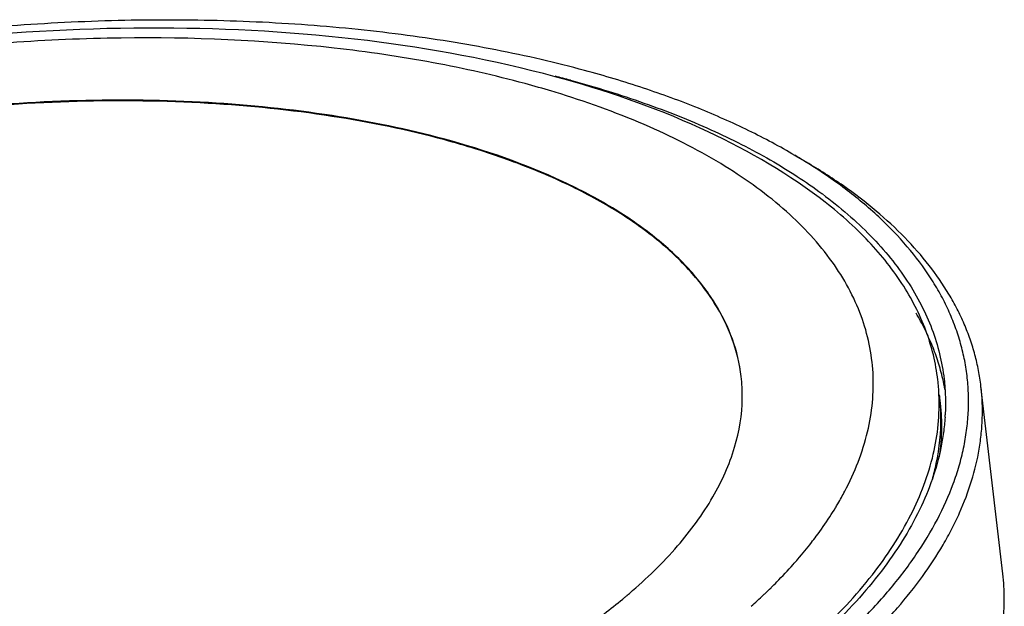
# Model space of a CAD drawing. Header units: inches. Extents: x -68 to 187, y 12 to 135.
# Tile 5 of 10: x -43 to -20, y 81 to 95. Entities that reach past the tile are written whole.
import ezdxf

# ---------------------------------------------------------------- set-up
doc = ezdxf.new("R2010")
doc.units = ezdxf.units.IN
doc.header["$LTSCALE"] = 1.21
doc.header["$MEASUREMENT"] = 0
doc.layers.get('0').update_dxf_attribs({"linetype": 'CONTINUOUS'})

msp = doc.modelspace()

# ---------------------------------------------------------------- linework, layer by layer
at = {"color": 7, "linetype": 'Continuous'}
for p, q in [((-24.718, 91.313), (-24.441, 91.15)), ((-24.075, 90.406), (-24.063, 90.397)), ((-24.075, 90.406), (-24.063, 90.397)), ((-19.779, 81.389), (-20.299, 85.839))]:
    msp.add_line(p, q, dxfattribs=at)
for centre, radius, start, end in [((-37.247, 66.452), 27.599, 74.8655, 75.6431), ((-31.739, 79.391), 13.836, 58.1717, 59.5055), ((-29.898, 85.613), 3.935, 359.1676, 6.6498), ((-26.042, 84.899), 4.963, 9.9481, 12.9734), ((-26.197, 85.419), 4.907, 2.5899, 6.649), ((-26.136, 85.068), 4.887, 4.6626, 6.6679), ((-26.168, 85.066), 4.919, 0.6727, 4.6574), ((-26.135, 84.891), 4.907, 2.5899, 6.649), ((-26.25, 85.434), 5.109, 356.2606, 356.8938), ((-30.572, 87.093), 7.977, 326.9359, 328.7344), ((-37.006, 90.712), 12.874, 309.974, 310.2691), ((-36.911, 90.599), 12.726, 310.2692, 310.5195), ((-34.859, 90.816), 13.671, 311.7676, 313.4472), ((-34.464, 90.393), 13.092, 313.4615, 313.6371), ((-34.27, 90.191), 12.812, 313.6344, 314.5501), ((-37.124, 90.852), 13.056, 309.6026, 309.9738)]:
    msp.add_arc(centre, radius, start, end, dxfattribs=at)
for points, knots in [([(-29.706, 93.326), (-30.049, 93.418), (-30.747, 93.593), (-31.819, 93.821), (-32.926, 94.018), (-34.067, 94.183), (-35.238, 94.317), (-36.847, 94.453), (-38.908, 94.539), (-41.424, 94.51), (-43.972, 94.351), (-46.523, 94.063), (-49.046, 93.649), (-51.511, 93.115), (-53.891, 92.466), (-55.798, 91.831), (-57.257, 91.269), (-58.302, 90.829), (-59.305, 90.367), (-60.264, 89.884), (-61.175, 89.382), (-62.036, 88.862), (-62.845, 88.326), (-63.598, 87.774), (-64.295, 87.21), (-64.729, 86.818), (-64.936, 86.62)], [0, 0, 0, 0, 0.0287, 0.058256, 0.088618, 0.119727, 0.151523, 0.183939, 0.250352, 0.318387, 0.387428, 0.456839, 0.525975, 0.594198, 0.660888, 0.725454, 0.756773, 0.787361, 0.817161, 0.846119, 0.874187, 0.901324, 0.927495, 0.952674, 0.976845, 1, 1, 1, 1]), ([(-30.408, 93.178), (-31.867, 93.573), (-34.976, 94.146), (-39.833, 94.423), (-44.895, 94.156), (-49.92, 93.358), (-54.67, 92.065), (-58.306, 90.586), (-60.878, 89.178), (-62.564, 88.059), (-64.035, 86.854), (-64.887, 85.969), (-65.266, 85.513)], [0, 0, 0, 0, 0.122086, 0.254276, 0.392204, 0.530687, 0.664481, 0.788968, 0.84669, 0.901052, 0.952125, 1, 1, 1, 1]), ([(-31.121, 93.014), (-31.84, 93.209), (-33.342, 93.545), (-36.534, 94.011), (-40.781, 94.194), (-45.975, 93.816), (-51.068, 92.865), (-55.073, 91.615), (-57.969, 90.358), (-59.882, 89.341), (-61.561, 88.242), (-62.98, 87.077), (-64.118, 85.863), (-64.707, 84.986), (-64.94, 84.547)], [0, 0, 0, 0, 0.061027, 0.125818, 0.263816, 0.407897, 0.551214, 0.687002, 0.750202, 0.809405, 0.864139, 0.914122, 0.959313, 1, 1, 1, 1]), ([(-24.718, 91.313), (-25.072, 91.522), (-25.823, 91.922), (-27.024, 92.452), (-28.327, 92.927), (-29.237, 93.199), (-29.706, 93.326)], [0, 0, 0, 0, 0.22908, 0.472328, 0.729479, 1, 1, 1, 1]), ([(-30.274, 92.768), (-30.344, 92.79), (-30.625, 92.876), (-30.907, 92.956), (-31.121, 93.014)], [0, 0, 0, 0, 0.247155, 1, 1, 1, 1]), ([(-24.141, 90.312), (-25.011, 90.967), (-27.04, 92.11), (-29.232, 92.86), (-30.408, 93.178)], [0, 0, 0, 0, 0.471672, 1, 1, 1, 1]), ([(-30.042, 93.093), (-29.743, 93.013), (-29.158, 92.844), (-28.304, 92.562), (-27.49, 92.258), (-26.717, 91.931), (-25.988, 91.583), (-25.304, 91.214), (-24.667, 90.825), (-24.266, 90.548), (-24.075, 90.406)], [0, 0, 0, 0, 0.14101, 0.277639, 0.409746, 0.53722, 0.659991, 0.778025, 0.891339, 1, 1, 1, 1]), ([(-33.025, 91.677), (-33.906, 91.915), (-35.768, 92.296), (-38.689, 92.593), (-41.777, 92.633), (-44.938, 92.414), (-48.078, 91.943), (-51.104, 91.235), (-53.925, 90.309), (-55.688, 89.534), (-56.512, 89.11)], [0, 0, 0, 0, 0.113614, 0.236269, 0.365332, 0.497838, 0.630633, 0.76055, 0.884572, 1, 1, 1, 1]), ([(-33.027, 91.695), (-33.906, 91.933), (-35.766, 92.312), (-38.683, 92.61), (-41.766, 92.651), (-44.922, 92.433), (-48.059, 91.965), (-51.082, 91.259), (-53.901, 90.337), (-55.664, 89.563), (-56.488, 89.141)], [0, 0, 0, 0, 0.113591, 0.236206, 0.365234, 0.497709, 0.630491, 0.760422, 0.884489, 1, 1, 1, 1]), ([(-23.53, 83.348), (-23.296, 83.793), (-22.933, 84.706), (-22.788, 86.15), (-23.086, 87.553), (-23.81, 88.867), (-24.927, 90.064), (-26.405, 91.131), (-28.216, 92.057), (-29.558, 92.546), (-30.274, 92.768)], [0, 0, 0, 0, 0.112353, 0.216566, 0.319321, 0.427672, 0.547318, 0.681797, 0.832661, 1, 1, 1, 1]), ([(-25.989, 86.069), (-26.024, 86.371), (-26.17, 86.98), (-26.599, 87.846), (-27.231, 88.661), (-28.056, 89.416), (-29.063, 90.106), (-30.698, 90.964), (-32.067, 91.435), (-33.027, 91.695)], [0, 0, 0, 0, 0.095817, 0.195539, 0.30248, 0.419058, 0.546731, 0.686205, 1, 1, 1, 1]), ([(-25.989, 86.068), (-26.025, 86.37), (-26.173, 86.978), (-26.605, 87.84), (-27.238, 88.652), (-28.063, 89.405), (-29.069, 90.093), (-30.245, 90.709), (-31.578, 91.248), (-32.528, 91.543), (-33.025, 91.677)], [0, 0, 0, 0, 0.095771, 0.195497, 0.30246, 0.41905, 0.546705, 0.686135, 0.83745, 1, 1, 1, 1]), ([(-25.104, 78.603), (-24.765, 78.851), (-24.121, 79.355), (-23.24, 80.156), (-22.478, 80.976), (-21.838, 81.81), (-21.325, 82.654), (-21.002, 83.372), (-20.813, 83.944), (-20.707, 84.366), (-20.634, 84.788), (-20.595, 85.207), (-20.59, 85.624), (-20.618, 86.037), (-20.68, 86.446), (-20.776, 86.851), (-20.906, 87.251), (-21.068, 87.645), (-21.264, 88.033), (-21.572, 88.548), (-22.044, 89.174), (-22.727, 89.88), (-23.532, 90.547), (-24.127, 90.951), (-24.442, 91.147)], [0, 0, 0, 0, 0.080467, 0.156296, 0.227529, 0.294331, 0.357012, 0.416052, 0.444424, 0.472151, 0.499343, 0.526122, 0.552618, 0.578964, 0.605299, 0.631761, 0.658487, 0.685606, 0.713241, 0.741505, 0.800285, 0.86266, 0.929123, 1, 1, 1, 1]), ([(-20.299, 85.839), (-20.313, 85.964), (-20.352, 86.214), (-20.438, 86.586), (-20.551, 86.953), (-20.693, 87.315), (-20.861, 87.672), (-21.125, 88.147), (-21.526, 88.726), (-22.107, 89.386), (-22.791, 90.015), (-23.573, 90.611), (-24.142, 90.974), (-24.441, 91.15)], [0, 0, 0, 0, 0.054222, 0.108677, 0.163594, 0.219195, 0.27569, 0.333276, 0.452366, 0.577767, 0.710427, 0.851026, 1, 1, 1, 1]), ([(-21.323, 85.987), (-21.369, 86.385), (-21.567, 87.191), (-22.156, 88.328), (-23.025, 89.392), (-23.745, 90.015), (-24.141, 90.312)], [0, 0, 0, 0, 0.226821, 0.463834, 0.719561, 1, 1, 1, 1]), ([(-24.063, 90.397), (-23.855, 90.243), (-23.46, 89.927), (-22.918, 89.419), (-22.445, 88.891), (-22.042, 88.344), (-21.711, 87.78), (-21.454, 87.202), (-21.27, 86.61), (-21.197, 86.206), (-21.174, 86.005)], [0, 0, 0, 0, 0.14377, 0.280756, 0.411463, 0.536559, 0.656881, 0.773438, 0.887387, 1, 1, 1, 1]), ([(-21.205, 86.013), (-21.236, 86.147), (-21.309, 86.414), (-21.452, 86.807), (-21.628, 87.193), (-21.765, 87.444), (-21.839, 87.568)], [0, 0, 0, 0, 0.244334, 0.491661, 0.743178, 1, 1, 1, 1]), ([(-21.174, 86.005), (-21.157, 85.865), (-21.137, 85.582), (-21.14, 85.299), (-21.148, 85.157)], [0, 0, 0, 0, 0.498562, 1, 1, 1, 1]), ([(-22.97, 79.849), (-22.731, 80.085), (-22.282, 80.56), (-21.687, 81.305), (-21.268, 81.941), (-20.986, 82.453), (-20.746, 82.952), (-20.508, 83.578), (-20.354, 84.217), (-20.286, 84.723), (-20.262, 85.098), (-20.265, 85.47), (-20.284, 85.716), (-20.299, 85.839)], [0, 0, 0, 0, 0.148298, 0.288418, 0.420811, 0.484336, 0.546207, 0.665453, 0.779804, 0.835625, 0.890788, 0.945506, 1, 1, 1, 1]), ([(-28.643, 80.925), (-28.236, 81.273), (-27.505, 81.98), (-26.646, 83.146), (-26.105, 84.339), (-25.968, 85.162), (-25.963, 85.556)], [0, 0, 0, 0, 0.291864, 0.552126, 0.785319, 1, 1, 1, 1]), ([(-24.164, 79.978), (-23.702, 80.409), (-22.878, 81.283), (-21.934, 82.715), (-21.375, 84.173), (-21.273, 85.167), (-21.295, 85.641)], [0, 0, 0, 0, 0.289638, 0.548592, 0.782274, 1, 1, 1, 1]), ([(-21.151, 85.101), (-21.159, 84.98), (-21.184, 84.736), (-21.268, 84.245), (-21.441, 83.626), (-21.748, 82.89), (-22.156, 82.157), (-22.663, 81.43), (-23.266, 80.713), (-23.962, 80.007), (-24.472, 79.559), (-24.741, 79.337)], [0, 0, 0, 0, 0.05225, 0.105223, 0.214017, 0.327766, 0.447547, 0.574181, 0.708253, 0.850131, 1, 1, 1, 1]), ([(-21.452, 83.628), (-21.417, 83.753), (-21.297, 84.242), (-21.245, 84.749), (-21.249, 85.124)], [0, 0, 0, 0, 0.256114, 1, 1, 1, 1]), ([(-21.28, 84.167), (-21.268, 84.246), (-21.231, 84.56), (-21.222, 84.877), (-21.233, 85.112)], [0, 0, 0, 0, 0.252634, 1, 1, 1, 1]), ([(-23.754, 82.953), (-23.734, 82.986), (-23.656, 83.116), (-23.583, 83.248), (-23.53, 83.348)], [0, 0, 0, 0, 0.253, 1, 1, 1, 1]), ([(-24.324, 82.13), (-24.285, 82.18), (-24.133, 82.379), (-23.989, 82.585), (-23.887, 82.742)], [0, 0, 0, 0, 0.254898, 1, 1, 1, 1]), ([(-24.757, 81.611), (-24.719, 81.654), (-24.571, 81.823), (-24.427, 81.997), (-24.324, 82.13)], [0, 0, 0, 0, 0.254199, 1, 1, 1, 1]), ([(-25.282, 81.061), (-25.236, 81.106), (-25.057, 81.285), (-24.883, 81.47), (-24.757, 81.611)], [0, 0, 0, 0, 0.254431, 1, 1, 1, 1]), ([(-20.05, 78.99), (-19.984, 79.189), (-19.871, 79.588), (-19.768, 80.193), (-19.733, 80.795), (-19.756, 81.192), (-19.779, 81.389)], [0, 0, 0, 0, 0.258579, 0.509905, 0.75623, 1, 1, 1, 1]), ([(-30.02, 79.887), (-29.912, 79.96), (-29.494, 80.246), (-29.09, 80.552), (-28.801, 80.792)], [0, 0, 0, 0, 0.257942, 1, 1, 1, 1])]:
    msp.add_open_spline(points, degree=3, knots=knots, dxfattribs=at)

doc.saveas('drawing.dxf')
